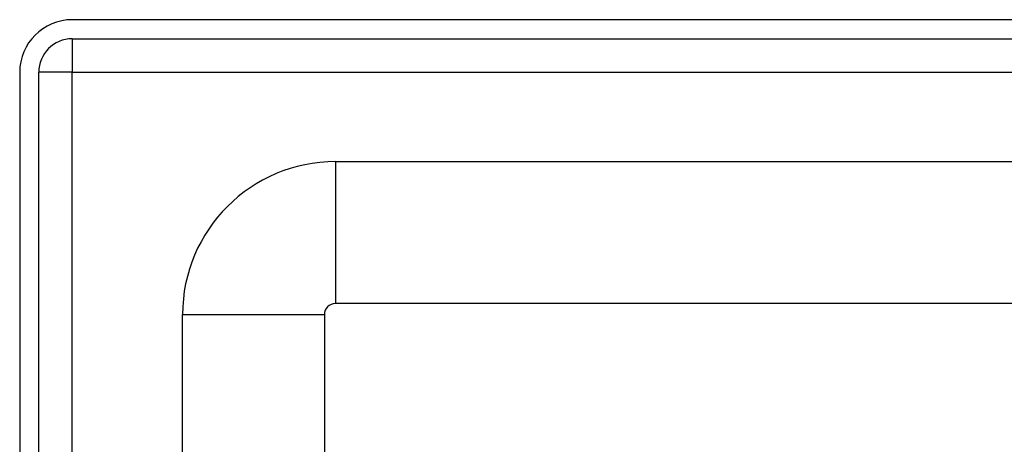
# Model space of a CAD drawing. Header units: inches. Extents: x 0 to 80.3, y -11 to 43.1.
# Tile 43 of 74: x 3.3 to 6, y 31.6 to 32.8. Entities that reach past the tile are written whole.
import ezdxf

# ---------------------------------------------------------------- set-up
doc = ezdxf.new("R2010")
doc.units = ezdxf.units.IN
doc.header["$MEASUREMENT"] = 0
doc.layers.add('Visible Edges(ANSI)', color=7, linetype='Continuous', lineweight=25)
doc.layers.add('Visible Tangent Edges(ANSI)', color=7, linetype='Continuous', lineweight=25)

msp = doc.modelspace()

# ---------------------------------------------------------------- linework, layer by layer
at = {"layer": 'Visible Edges(ANSI)'}
for p, q in [((19.0261, 32.7699), (3.4001, 32.7699)), ((3.4001, 32.7169), (19.0261, 32.7169)), ((3.2541, 32.6239), (3.2541, 13.1129)), ((3.3071, 13.1129), (3.3071, 32.6239)), ((4.1309, 32.3762), (18.275, 32.3762)), ((18.275, 31.9825), (4.1309, 31.9825)), ((3.7062, 28.9037), (3.7062, 31.9515)), ((4.0999, 31.9515), (4.0999, 28.9037))]:
    msp.add_line(p, q, dxfattribs=at)
for centre, radius in [((3.4001, 32.6239), 0.146), ((3.4001, 32.6239), 0.093), ((4.1309, 31.9515), 0.4247), ((4.1309, 31.9515), 0.031)]:
    msp.add_arc(centre, radius, 90, 180, dxfattribs=at)
at = {"layer": 'Visible Tangent Edges(ANSI)'}
for p, q in [((3.4001, 32.7169), (3.4001, 32.6239)), ((3.4001, 32.6239), (3.3071, 32.6239)), ((3.4001, 32.6239), (19.0261, 32.6239)), ((3.4001, 13.1129), (3.4001, 32.6239)), ((4.1309, 32.3762), (4.1309, 31.9825)), ((3.7062, 31.9515), (4.0999, 31.9515))]:
    msp.add_line(p, q, dxfattribs=at)

doc.saveas('drawing.dxf')
